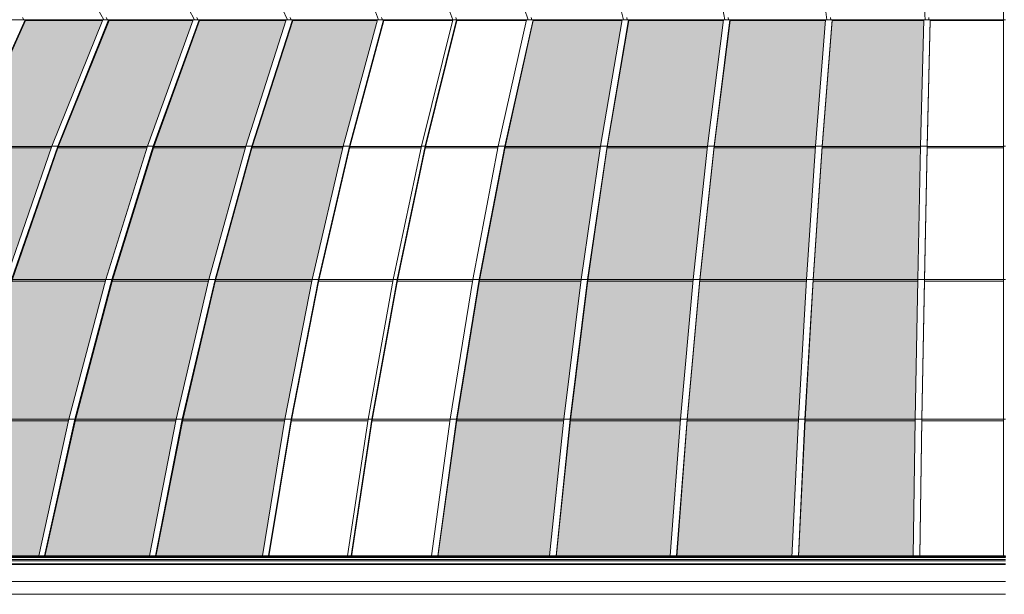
# Model space of a CAD drawing. Header units: millimetres. Extents: x 98865 to 469195, y -12752 to 43452.
# Tile 34 of 98: x 276113 to 287261, y 23330 to 29837. Entities that reach past the tile are written whole.
import ezdxf

# ---------------------------------------------------------------- set-up
doc = ezdxf.new("R2010")
doc.units = ezdxf.units.MM
doc.header["$LTSCALE"] = 0.05
doc.layers.get('0').update_dxf_attribs({"lineweight": 0})

# ---------------------------------------------------------------- blocks, each defined once
blk = doc.blocks.new('fjhhjhjj')
h = blk.add_hatch(color=5)
h.dxf.hatch_style = 1
h.set_gradient(color1=(194, 255, 255), rotation=90, one_color=1, tint=1)
h.paths.add_polyline_path([(54921, 9480), (55297, 11012), (55301, 11029), (55761, 12593), (55766, 12609), (56282, 14102), (56287, 14117), (56862, 15543), (55991, 15543), (55350, 14117), (55343, 14102), (54767, 12609), (54762, 12593), (54249, 11029), (54244, 11012), (53820, 9480)])
h = blk.add_hatch(color=5)
h.dxf.hatch_style = 1
h.set_gradient(color1=(194, 255, 255), rotation=90, one_color=1, tint=1)
h.paths.add_polyline_path([(56139, 9480), (56477, 11012), (56481, 11029), (56895, 12593), (56899, 12609), (57363, 14102), (57368, 14117), (57885, 15543), (56937, 15543), (56362, 14117), (56357, 14102), (55840, 12609), (55835, 12593), (55375, 11029), (55371, 11012), (54990, 9480)])
h = blk.add_hatch(color=5)
h.dxf.hatch_style = 1
h.set_gradient(color1=(194, 255, 255), rotation=90, one_color=1, tint=1)
h.paths.add_polyline_path([(57394, 9480), (57693, 11012), (57696, 11029), (58062, 12593), (58066, 12609), (58477, 14102), (58481, 14117), (58939, 15543), (57961, 15543), (57444, 14117), (57439, 14102), (56974, 12609), (56970, 12593), (56556, 11029), (56552, 11012), (56210, 9480)])
h = blk.add_hatch(color=5)
h.dxf.hatch_style = 1
h.set_gradient(color1=(194, 255, 255), rotation=90, one_color=1, tint=1)
h.paths.add_polyline_path([(58671, 9480), (58923, 11012), (58926, 11029), (59234, 12593), (59237, 12609), (59583, 14102), (59586, 14117), (59971, 15543), (59016, 15543), (58558, 14117), (58554, 14102), (58143, 12609), (58139, 12593), (57772, 11029), (57769, 11012), (57466, 9480)])
h = blk.add_hatch(color=5)
h.dxf.hatch_style = 1
h.set_gradient(color1=(194, 255, 255), rotation=90, one_color=1, tint=1)
h.paths.add_polyline_path([(61923, 9480), (62082, 11012), (62083, 11029), (62278, 12593), (62280, 12609), (62498, 14102), (62500, 14117), (62743, 15543), (61739, 15543), (61420, 14117), (61417, 14102), (61131, 12609), (61128, 12593), (60873, 11029), (60871, 11012), (60660, 9480)])
h = blk.add_hatch(color=5)
h.dxf.hatch_style = 1
h.set_gradient(color1=(194, 255, 255), rotation=90, one_color=1, tint=1)
h.paths.add_polyline_path([(63288, 9480), (63404, 11012), (63406, 11029), (63548, 12593), (63550, 12609), (63710, 14102), (63711, 14117), (63889, 15543), (62820, 15543), (62578, 14117), (62575, 14102), (62357, 12609), (62355, 12593), (62161, 11029), (62159, 11012), (61998, 9480)])
h = blk.add_hatch(color=5)
h.dxf.hatch_style = 1
h.set_gradient(color1=(194, 255, 255), rotation=90, one_color=1, tint=1)
h.paths.add_polyline_path([(64665, 9480), (64739, 11012), (64740, 11029), (64830, 12593), (64831, 12609), (64933, 14102), (64934, 14117), (65047, 15543), (63967, 15543), (63788, 14117), (63787, 14102), (63627, 12609), (63625, 12593), (63483, 11029), (63481, 11012), (63365, 9480)])
h = blk.add_hatch(color=5)
h.dxf.hatch_style = 1
h.set_gradient(color1=(194, 255, 255), rotation=90, one_color=1, tint=1)
h.paths.add_polyline_path([(66041, 9480), (66064, 11029), (66064, 11012), (66092, 12593), (66092, 12609), (66123, 14102), (66124, 14117), (66158, 15543), (65123, 15543), (65010, 14117), (65009, 14102), (64908, 12609), (64907, 12593), (64816, 11029), (64816, 11012), (64741, 9480)])
at = {"elevation": -8577}
for points in [[(67063, 15553), (67063, 24280)], [(56809, 15673), (56878, 15553)], [(57839, 15673), (57903, 15553)], [(58900, 15673), (58956, 15553)], [(59941, 15673), (59988, 15553)], [(60784, 15673), (60827, 15553)], [(61639, 15673), (61679, 15553)], [(62730, 15673), (62760, 15553)], [(63884, 15673), (63906, 15553)], [(65049, 15673), (65063, 15553)], [(66170, 15673), (66174, 15553)], [(67085, 15553), (46902, 15553)], [(55984, 15553), (55340, 14121), (54758, 12612), (54239, 11030), (53814, 9480)], [(56866, 15553), (56289, 14121), (55767, 12612), (55301, 11030), (54921, 9480)], [(56931, 15553), (56354, 14121), (55831, 12612), (55366, 11030), (54986, 9480)], [(56937, 15543), (56360, 14112), (55838, 12603), (55373, 11023), (54989, 9473)], [(55991, 15543), (55347, 14112)], [(55984, 15553), (55921, 15553)], [(55955, 15577), (55971, 15553)], [(55991, 15543), (55984, 15553)], [(56862, 15543), (55991, 15543)], [(57889, 15553), (57370, 14121), (56900, 12612), (56481, 11030), (56139, 9480)], [(57956, 15553), (57436, 14121), (56967, 12612), (56548, 11030), (56206, 9480)], [(57961, 15543), (57442, 14112), (56973, 12603), (56554, 11023), (56209, 9473)], [(56931, 15553), (56866, 15553)], [(56904, 15577), (56918, 15553)], [(56937, 15543), (56931, 15553)], [(57885, 15543), (56937, 15543)], [(58942, 15553), (58483, 14121), (58067, 12612), (57697, 11030), (57394, 9480)], [(59011, 15553), (58551, 14121), (58136, 12612), (57765, 11030), (57462, 9480)], [(59016, 15543), (58557, 14112), (58141, 12603), (57771, 11023), (57465, 9473)], [(57956, 15553), (57889, 15553)], [(57929, 15577), (57942, 15553)], [(57956, 15553), (57961, 15543)], [(58939, 15543), (57961, 15543)], [(59974, 15553), (59587, 14121), (59237, 12612), (58926, 11030), (58671, 9480)], [(60044, 15553), (59657, 14121), (59308, 12612), (58996, 11030), (58741, 9480)], [(60048, 15543), (59662, 14112), (59312, 12603), (59001, 11023), (58744, 9473)], [(59011, 15553), (58942, 15553)], [(58986, 15577), (58997, 15553)], [(59011, 15553), (59016, 15543)], [(59971, 15543), (59016, 15543)], [(60827, 15553), (60474, 14121), (60154, 12612), (59869, 11030), (59636, 9480)], [(60869, 15553), (60516, 14121), (60196, 12612), (59911, 11030), (59678, 9480)], [(60873, 15543), (60520, 14112), (60200, 12603), (59915, 11023), (59680, 9473)], [(60044, 15553), (59974, 15553)], [(60020, 15577), (60030, 15553)], [(60044, 15553), (60048, 15543)], [(60825, 15543), (60048, 15543)], [(61663, 15553), (61343, 14121), (61054, 12612), (60796, 11030), (60585, 9480)], [(61736, 15553), (61416, 14121), (61126, 12612), (60868, 11030), (60657, 9480)], [(61739, 15543), (61419, 14112), (61130, 12603), (60872, 11023), (60659, 9473)], [(60869, 15553), (60827, 15553)], [(60861, 15577), (60869, 15553)], [(60869, 15553), (60873, 15543)], [(61661, 15543), (60873, 15543)], [(61736, 15553), (61663, 15553)], [(61713, 15577), (61721, 15553)], [(61739, 15543), (61736, 15553)], [(62743, 15543), (61739, 15543)], [(62745, 15553), (62501, 14121), (62280, 12612), (62083, 11030), (61923, 9480)], [(62818, 15553), (62574, 14121), (62353, 12612), (62157, 11030), (61996, 9480)], [(62820, 15543), (62577, 14112), (62356, 12603), (62160, 11023), (61997, 9473)], [(62818, 15553), (62745, 15553)], [(62797, 15577), (62803, 15553)], [(62818, 15553), (62820, 15543)], [(63889, 15543), (62820, 15543)], [(63891, 15553), (63712, 14121), (63550, 12612), (63406, 11030), (63288, 9480)], [(63965, 15553), (63786, 14121), (63624, 12612), (63480, 11030), (63362, 9480)], [(63967, 15543), (63788, 14112), (63626, 12603), (63482, 11023), (63363, 9473)], [(63965, 15553), (63891, 15553)], [(63945, 15577), (63949, 15553)], [(63965, 15553), (63967, 15543)], [(65047, 15543), (63967, 15543)], [(65047, 15553), (64934, 14121), (64831, 12612), (64740, 11030), (64665, 9463)], [(65122, 15553), (65009, 14121), (64906, 12612), (64815, 11030), (64740, 9480)], [(64741, 9473), (64816, 11023), (64907, 12603), (65010, 14112), (65123, 15543)], [(65122, 15553), (65047, 15553)], [(65104, 15577), (65107, 15553)], [(65122, 15553), (65123, 15543)], [(66158, 15543), (65123, 15543)], [(66159, 15553), (66124, 14121), (66092, 12612), (66064, 11030), (66041, 9480)], [(66233, 15553), (66199, 14121), (66167, 12612), (66139, 11030), (66116, 9480)], [(66234, 15543), (66199, 14102), (66167, 12593), (66139, 11023), (66116, 9473)], [(66233, 15553), (66159, 15553)], [(66217, 15577), (66218, 15553)], [(66233, 15553), (66234, 15543)], [(67063, 15543), (66234, 15543)], [(67063, 9463), (67063, 15553)], [(67085, 15553), (67063, 15553)], [(55343, 14102), (56282, 14102)], [(56287, 14117), (55350, 14117)], [(56354, 14121), (56289, 14121)], [(56360, 14112), (56354, 14121)], [(56357, 14102), (57363, 14102)], [(57368, 14117), (56362, 14117)], [(57436, 14121), (57370, 14121)], [(57436, 14121), (57442, 14112)], [(57439, 14102), (58477, 14102)], [(58481, 14117), (57444, 14117)], [(58551, 14121), (58483, 14121)], [(58551, 14121), (58557, 14112)], [(58554, 14102), (59583, 14102)], [(59586, 14117), (58558, 14117)], [(59657, 14121), (59587, 14121)], [(59657, 14121), (59662, 14112)], [(59659, 14102), (60470, 14102)], [(60473, 14117), (59663, 14117)], [(60516, 14121), (60474, 14121)], [(60516, 14121), (60520, 14112)], [(60517, 14102), (61340, 14102)], [(61343, 14117), (60521, 14117)], [(61416, 14121), (61343, 14121)], [(61419, 14112), (61416, 14121)], [(61417, 14102), (62498, 14102)], [(62500, 14117), (61420, 14117)], [(62574, 14121), (62501, 14121)], [(62574, 14121), (62577, 14112)], [(62575, 14102), (63710, 14102)], [(63711, 14117), (62578, 14117)], [(63786, 14121), (63712, 14121)], [(63786, 14121), (63788, 14112)], [(63787, 14102), (64933, 14102)], [(64934, 14117), (63788, 14117)], [(65009, 14121), (64934, 14121)], [(65009, 14121), (65010, 14112)], [(65009, 14102), (66123, 14102)], [(66124, 14117), (65010, 14117)], [(66199, 14121), (66124, 14121)], [(66199, 14121), (66199, 14102)], [(66199, 14117), (67063, 14117)], [(67063, 14102), (66199, 14102)], [(67085, 14121), (67063, 14121)], [(56899, 12609), (55840, 12609)], [(56967, 12612), (56900, 12612)], [(56967, 12612), (56973, 12603)], [(58066, 12609), (56974, 12609)], [(58136, 12612), (58067, 12612)], [(58136, 12612), (58141, 12603)], [(59237, 12609), (58143, 12609)], [(59308, 12612), (59237, 12612)], [(59308, 12612), (59312, 12603)], [(60153, 12609), (59314, 12609)], [(60196, 12612), (60154, 12612)], [(60196, 12612), (60200, 12603)], [(61053, 12609), (60201, 12609)], [(61126, 12612), (61054, 12612)], [(61130, 12603), (61126, 12612)], [(62280, 12609), (61131, 12609)], [(62353, 12612), (62280, 12612)], [(62353, 12612), (62356, 12603)], [(63550, 12609), (62357, 12609)], [(63624, 12612), (63550, 12612)], [(63624, 12612), (63626, 12603)], [(64831, 12609), (63627, 12609)], [(64906, 12612), (64831, 12612)], [(64906, 12612), (64907, 12603)], [(66092, 12609), (64908, 12609)], [(66167, 12612), (66092, 12612)], [(66167, 12612), (66167, 12593)], [(67063, 12609), (66168, 12609)], [(67085, 12612), (67063, 12612)], [(55835, 12593), (56895, 12593)], [(56970, 12593), (58062, 12593)], [(58139, 12593), (59234, 12593)], [(59310, 12593), (60151, 12593)], [(60198, 12593), (61051, 12593)], [(61128, 12593), (62278, 12593)], [(62355, 12593), (63548, 12593)], [(63625, 12593), (64830, 12593)], [(64907, 12593), (66092, 12593)], [(66167, 12593), (67063, 12593)], [(55371, 11012), (56477, 11012)], [(56481, 11029), (55375, 11029)], [(56548, 11030), (56481, 11030)], [(56548, 11030), (56554, 11023)], [(56552, 11012), (57693, 11012)], [(57696, 11029), (56556, 11029)], [(57765, 11030), (57697, 11030)], [(57765, 11030), (57771, 11023)], [(57769, 11012), (58923, 11012)], [(58926, 11029), (57772, 11029)], [(58996, 11030), (58926, 11030)], [(58996, 11030), (59001, 11023)], [(58999, 11012), (59866, 11012)], [(59869, 11029), (59002, 11029)], [(59911, 11030), (59869, 11030)], [(59911, 11030), (59915, 11023)], [(59914, 11012), (60793, 11012)], [(60796, 11029), (59916, 11029)], [(60868, 11030), (60796, 11030)], [(60872, 11023), (60868, 11030)], [(60871, 11012), (62082, 11012)], [(62083, 11029), (60873, 11029)], [(62157, 11030), (62083, 11030)], [(62157, 11030), (62160, 11023)], [(62159, 11012), (63404, 11012)], [(63406, 11029), (62161, 11029)], [(63480, 11030), (63406, 11030)], [(63480, 11030), (63482, 11023)], [(63481, 11012), (64739, 11012)], [(64740, 11029), (63483, 11029)], [(64815, 11030), (64740, 11030)], [(64815, 11030), (64816, 11023)], [(66064, 11029), (64816, 11029)], [(64816, 11012), (66064, 11012)], [(66139, 11030), (66064, 11030)], [(66139, 11030), (66139, 11023)], [(67063, 11029), (66139, 11029)], [(66139, 11012), (67063, 11012)], [(67085, 11030), (67063, 11030)], [(56139, 9480), (54990, 9480)], [(56142, 9473), (56139, 9480)], [(56206, 9480), (56139, 9480)], [(56206, 9480), (56139, 9480)], [(56209, 9473), (56206, 9480)], [(57394, 9480), (56210, 9480)], [(57394, 9480), (57396, 9473)], [(57462, 9480), (57394, 9480)], [(57462, 9480), (57394, 9480)], [(57462, 9480), (57465, 9473)], [(58671, 9480), (57466, 9480)], [(58671, 9480), (58673, 9473)], [(58741, 9480), (58671, 9480)], [(58741, 9480), (58671, 9480)], [(58741, 9480), (58744, 9473)], [(59636, 9480), (58745, 9480)], [(59636, 9480), (59638, 9473)], [(59678, 9480), (59636, 9480)], [(59678, 9480), (59636, 9480)], [(59678, 9480), (59680, 9473)], [(60585, 9480), (59681, 9480)], [(60587, 9473), (60585, 9480)], [(60657, 9480), (60585, 9480)], [(60657, 9480), (60585, 9480)], [(60659, 9473), (60657, 9480)], [(61923, 9480), (60660, 9480)], [(61923, 9480), (61924, 9473)], [(61996, 9480), (61923, 9480)], [(61996, 9480), (61923, 9480)], [(61996, 9480), (61997, 9473)], [(63288, 9480), (61998, 9480)], [(63288, 9480), (63289, 9473)], [(63288, 9480), (63362, 9480)], [(63362, 9480), (63288, 9480)], [(63362, 9480), (63363, 9473)], [(64665, 9480), (63363, 9480)], [(64740, 9480), (64665, 9480)], [(64665, 9480), (64666, 9473)], [(64740, 9480), (64665, 9480)], [(64740, 9480), (64741, 9473)], [(66041, 9480), (64741, 9480)], [(66041, 9480), (66041, 9473)], [(66116, 9480), (66041, 9480)], [(66116, 9480), (66041, 9480)], [(66116, 9480), (66116, 9473)], [(67063, 9480), (66116, 9480)], [(67063, 9480), (67085, 9480)], [(48509, 9473), (67085, 9473)], [(48509, 9471), (67089, 9471)], [(67085, 9463), (48509, 9463)], [(67085, 9440), (48511, 9440)], [(67085, 9424), (48512, 9424)], [(67085, 9392), (48514, 9392)], [(67085, 9382), (48514, 9382)], [(56209, 9473), (56142, 9473)], [(57465, 9473), (57396, 9473)], [(58673, 9473), (58744, 9473)], [(59638, 9473), (59680, 9473)], [(60587, 9473), (60659, 9473)], [(61924, 9473), (61997, 9473)], [(63363, 9473), (63289, 9473)], [(64666, 9473), (64741, 9473)], [(66041, 9473), (66116, 9473)], [(67085, 9191), (48526, 9191)], [(48535, 9046), (67085, 9046)]]:
    blk.add_lwpolyline(points, dxfattribs=at)

msp = doc.modelspace()

# ---------------------------------------------------------------- block references
msp.add_blockref('fjhhjhjj', (220189.5, 14284, -85924.7))

doc.saveas('drawing.dxf')
